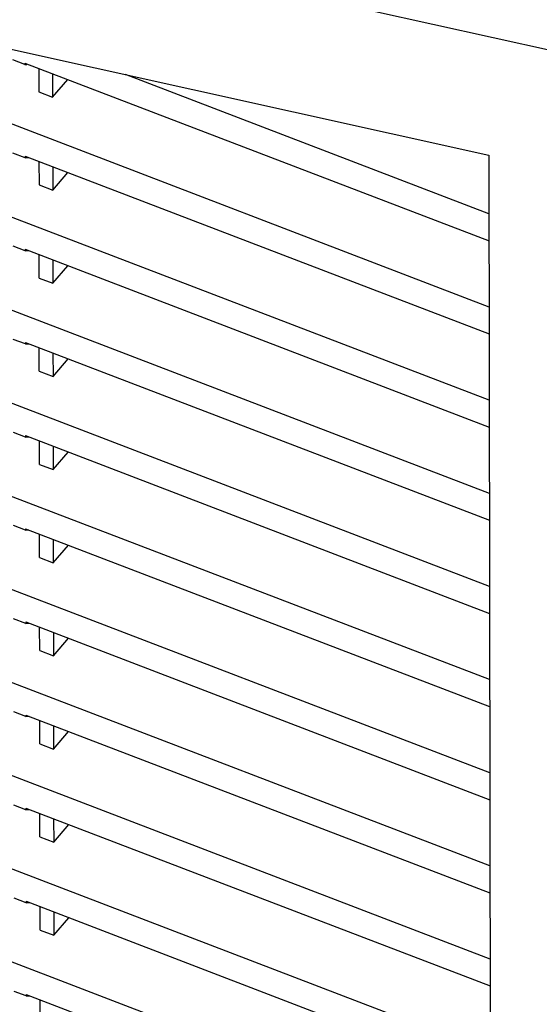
# Model space of a CAD drawing. Header units: inches. Extents: x 0 to 56.7, y 0 to 36.7.
# Tile 21 of 29: x 44.8 to 46.8, y 17.8 to 21.6. Entities that reach past the tile are written whole.
import ezdxf

# ---------------------------------------------------------------- set-up
doc = ezdxf.new("R2010")
doc.units = ezdxf.units.IN
doc.header["$LTSCALE"] = 3.116667
doc.header["$MEASUREMENT"] = 0
doc.layers.get('0').update_dxf_attribs({"linetype": 'CONTINUOUS'})

msp = doc.modelspace()

# ---------------------------------------------------------------- linework, layer by layer
at = {"color": 6, "linetype": 'Continuous'}
for p, q in [((39.11, 23.2048), (46.8628, 21.487)), ((39.3595, 22.6946), (46.6146, 21.0871)), ((46.6155, 20.5052), (43.0085, 21.8861)), ((46.6159, 20.1483), (43.0052, 21.5306)), ((44.8352, 21.4346), (44.7888, 21.4524)), ((44.8352, 21.4404), (44.8352, 21.4346)), ((44.8352, 21.4404), (46.6151, 20.759)), ((44.8352, 21.4346), (44.8422, 21.4352)), ((44.8886, 21.42), (44.8887, 21.3303)), ((44.9413, 21.3998), (44.9415, 21.3101)), ((46.615, 20.8622), (45.2207, 21.3959)), ((44.9415, 21.3101), (44.9994, 21.3776)), ((44.8887, 21.3303), (44.9415, 21.3101)), ((46.6164, 19.7914), (43.0057, 21.1737)), ((44.8357, 21.0777), (44.7893, 21.0955)), ((44.8357, 21.0835), (44.8357, 21.0777)), ((44.8357, 21.0835), (46.6156, 20.4021)), ((44.8357, 21.0777), (44.8481, 21.0788)), ((44.8891, 21.0631), (44.8892, 20.9734)), ((46.6146, 21.0871), (46.63, 10.0516)), ((44.9418, 21.0429), (44.942, 20.9532)), ((44.942, 20.9532), (44.9999, 21.0207)), ((44.8892, 20.9734), (44.942, 20.9532)), ((46.6169, 19.4345), (43.0062, 20.8168)), ((44.8362, 20.7208), (44.7898, 20.7385)), ((44.8362, 20.7266), (44.8362, 20.7208)), ((44.8362, 20.7266), (46.6161, 20.0452)), ((44.8362, 20.7208), (44.8486, 20.7218)), ((44.8897, 20.6165), (44.8896, 20.7061)), ((44.9423, 20.6859), (44.9425, 20.5963)), ((44.9425, 20.5963), (45.0003, 20.6637)), ((44.8897, 20.6165), (44.9425, 20.5963)), ((46.6174, 19.0776), (43.0067, 20.4599)), ((44.8367, 20.3639), (44.7903, 20.3816)), ((44.8367, 20.3697), (44.8367, 20.3639)), ((44.8367, 20.3697), (46.6166, 19.6883)), ((44.8367, 20.3639), (44.8491, 20.3649)), ((44.8902, 20.2596), (44.8901, 20.3492)), ((44.9428, 20.329), (44.943, 20.2394)), ((44.943, 20.2394), (45.0008, 20.3068)), ((44.8902, 20.2596), (44.943, 20.2394)), ((46.6179, 18.7207), (43.0072, 20.1029)), ((44.8372, 20.007), (44.7908, 20.0247)), ((44.8372, 20.0128), (44.8372, 20.007)), ((44.8372, 20.0128), (46.6171, 19.3314)), ((44.8372, 20.007), (44.8496, 20.008)), ((44.8907, 19.9026), (44.8906, 19.9923)), ((44.9433, 19.9721), (44.9435, 19.8824)), ((44.9435, 19.8824), (45.0013, 19.9499)), ((44.8907, 19.9026), (44.9435, 19.8824)), ((46.6184, 18.3637), (43.0077, 19.746)), ((44.8377, 19.65), (44.7913, 19.6678)), ((44.8377, 19.6558), (44.8377, 19.65)), ((44.8377, 19.6558), (46.6176, 18.9744)), ((44.8377, 19.65), (44.8501, 19.6511)), ((44.8912, 19.5457), (44.8911, 19.6354)), ((44.9438, 19.6152), (44.944, 19.5255)), ((44.944, 19.5255), (45.0018, 19.593)), ((44.8912, 19.5457), (44.944, 19.5255)), ((46.6189, 18.0068), (43.0082, 19.3891)), ((44.8382, 19.2931), (44.7918, 19.3109)), ((44.8382, 19.2989), (44.8382, 19.2931)), ((44.8382, 19.2989), (46.6181, 18.6175)), ((44.8382, 19.2931), (44.8506, 19.2942)), ((44.8917, 19.1888), (44.8916, 19.2785)), ((44.9443, 19.2583), (44.9445, 19.1686)), ((44.9445, 19.1686), (45.0023, 19.2361)), ((44.8917, 19.1888), (44.9445, 19.1686)), ((46.6194, 17.6499), (43.0087, 19.0322)), ((44.8387, 18.9362), (44.7923, 18.954)), ((44.8387, 18.942), (44.8387, 18.9362)), ((44.8387, 18.942), (46.6186, 18.2606)), ((44.8387, 18.9362), (44.8511, 18.9373)), ((44.8922, 18.8319), (44.8921, 18.9216)), ((44.9448, 18.9014), (44.9449, 18.8117)), ((44.9449, 18.8117), (45.0028, 18.8792)), ((44.8922, 18.8319), (44.9449, 18.8117)), ((46.6199, 17.293), (43.0092, 18.6753)), ((44.8392, 18.5793), (44.7928, 18.597)), ((44.8392, 18.5851), (44.8392, 18.5793)), ((44.8392, 18.5851), (46.6191, 17.9037)), ((44.8392, 18.5793), (44.8516, 18.5803)), ((44.8927, 18.475), (44.8926, 18.5646)), ((44.9453, 18.5444), (44.9454, 18.4548)), ((44.9454, 18.4548), (45.0033, 18.5222)), ((44.8927, 18.475), (44.9454, 18.4548)), ((44.8397, 18.2224), (44.7933, 18.2401)), ((44.8397, 18.2282), (44.8397, 18.2224)), ((44.8397, 18.2282), (46.6196, 17.5468)), ((44.8397, 18.2224), (44.8521, 18.2234)), ((44.8932, 18.118), (44.8931, 18.2077)), ((44.9458, 18.1875), (44.9459, 18.0979)), ((44.9459, 18.0979), (45.0038, 18.1653)), ((44.8932, 18.118), (44.9459, 18.0979)), ((44.8402, 17.8655), (44.7938, 17.8832)), ((44.8402, 17.8713), (44.8402, 17.8655)), ((44.8402, 17.8713), (46.6201, 17.1899)), ((44.8402, 17.8655), (44.8526, 17.8665)), ((44.8937, 17.7611), (44.8936, 17.8508))]:
    msp.add_line(p, q, dxfattribs=at)

doc.saveas('drawing.dxf')
